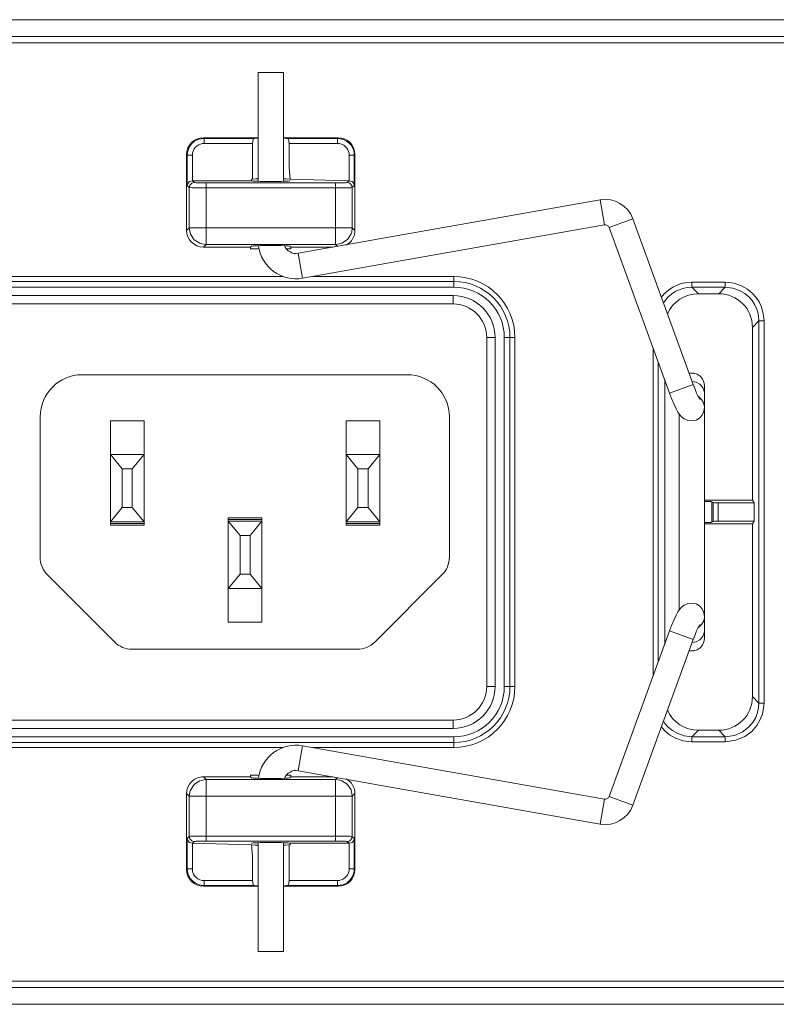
# Model space of a CAD drawing. Header units: millimetres. Extents: x 3925 to 5043, y -86 to 778.
# Tile 59 of 256: x 4268 to 4279, y 5 to 19. Entities that reach past the tile are written whole.
import ezdxf

# ---------------------------------------------------------------- set-up
doc = ezdxf.new("R2010")
doc.units = ezdxf.units.MM
doc.header["$LTSCALE"] = 46.255
for name, color, linetype in [('11-AC_INLET_DXF_CONTINUOUS_LINE', 7, 'CONTINUOUS'), ('H30-POWER-CODXF_CONTINUOUS_LINE', 7, 'CONTINUOUS'), ('H30K-REAR-CODXF_CONTINUOUS_LINE', 7, 'CONTINUOUS')]:
    doc.layers.add(name, color=color, linetype=linetype)

msp = doc.modelspace()

# ---------------------------------------------------------------- linework, layer by layer
at = {"layer": '11-AC_INLET_DXF_CONTINUOUS_LINE', "color": 7, "linetype": 'Continuous', "lineweight": 0}
for p, q in [((4264.0276, 15.2311), (4274.4776, 15.2311)), ((4274.4776, 15.1061), (4274.4776, 15.2311)), ((4264.0276, 15.1061), (4274.4776, 15.1061)), ((4274.9776, 9.4311), (4274.9776, 14.6061)), ((4275.1026, 14.6061), (4274.9776, 14.6061)), ((4275.1026, 9.4311), (4275.1026, 14.6061)), ((4268.9726, 14.0561), (4273.7976, 14.0561)), ((4268.3476, 11.3489), (4268.3476, 13.4311)), ((4269.3901, 11.8218), (4269.3901, 13.3718)), ((4269.8901, 13.3718), (4269.3901, 13.3718)), ((4269.8901, 11.8218), (4269.8901, 13.3718)), ((4272.8901, 11.8218), (4272.8901, 13.3718)), ((4273.3901, 13.3718), (4272.8901, 13.3718)), ((4273.3901, 11.8218), (4273.3901, 13.3718)), ((4274.4226, 13.4311), (4274.4226, 11.3489)), ((4269.5651, 12.6593), (4269.3901, 12.8718)), ((4269.8901, 12.8718), (4269.3901, 12.8718)), ((4269.8901, 12.8718), (4269.7151, 12.6593)), ((4273.0651, 12.6593), (4272.8901, 12.8718)), ((4273.3901, 12.8718), (4272.8901, 12.8718)), ((4273.3901, 12.8718), (4273.2151, 12.6593)), ((4269.5651, 12.0843), (4269.5651, 12.6593)), ((4269.5651, 12.6593), (4269.7151, 12.6593)), ((4269.7151, 12.6593), (4269.7151, 12.0843)), ((4273.0651, 12.0843), (4273.0651, 12.6593)), ((4273.0651, 12.6593), (4273.2151, 12.6593)), ((4273.2151, 12.6593), (4273.2151, 12.0843)), ((4269.5651, 12.0843), (4269.3901, 11.8718)), ((4269.7151, 12.0843), (4269.5651, 12.0843)), ((4269.7151, 12.0843), (4269.8901, 11.8718)), ((4273.0651, 12.0843), (4272.8901, 11.8718)), ((4273.2151, 12.0843), (4273.0651, 12.0843)), ((4273.2151, 12.0843), (4273.3901, 11.8718)), ((4269.3901, 11.8718), (4269.8901, 11.8718)), ((4269.3901, 11.8468), (4269.8901, 11.8468)), ((4271.1401, 10.3843), (4271.1401, 11.9343)), ((4271.6401, 11.9343), (4271.1401, 11.9343)), ((4271.6401, 11.9093), (4271.1401, 11.9093)), ((4271.3151, 11.6718), (4271.1401, 11.8843)), ((4271.6401, 11.8843), (4271.1401, 11.8843)), ((4271.4651, 11.6718), (4271.6401, 11.8843)), ((4271.6401, 10.3843), (4271.6401, 11.9343)), ((4272.8901, 11.8718), (4273.3901, 11.8718)), ((4272.8901, 11.8468), (4273.3901, 11.8468)), ((4269.3901, 11.8218), (4269.8901, 11.8218)), ((4272.8901, 11.8218), (4273.3901, 11.8218)), ((4271.3151, 11.0968), (4271.3151, 11.6718)), ((4271.3151, 11.6718), (4271.4651, 11.6718)), ((4271.4651, 11.6718), (4271.4651, 11.0968)), ((4268.4574, 11.0837), (4269.4503, 10.0909)), ((4271.1401, 10.8843), (4271.3151, 11.0968)), ((4271.4651, 11.0968), (4271.3151, 11.0968)), ((4271.4651, 11.0968), (4271.6401, 10.8843)), ((4273.3199, 10.0909), (4274.3128, 11.0837)), ((4271.1401, 10.8843), (4271.6401, 10.8843)), ((4271.1401, 10.3843), (4271.6401, 10.3843)), ((4273.0548, 9.9811), (4269.7154, 9.9811)), ((4275.1026, 9.4311), (4274.9776, 9.4311)), ((4264.0276, 8.9311), (4274.4776, 8.9311)), ((4274.4776, 8.9311), (4274.4776, 8.8061)), ((4274.4776, 8.8061), (4264.0276, 8.8061))]:
    msp.add_line(p, q, dxfattribs=at)
for centre, radius, start, end in [((4274.4776, 14.6061), 0.625, 0, 90), ((4274.4776, 14.6061), 0.5, 0, 90), ((4268.9726, 13.4311), 0.625, 90, 180), ((4273.7976, 13.4311), 0.625, 0, 90), ((4268.7226, 11.3489), 0.375, 180, 225), ((4274.0476, 11.3489), 0.375, 315, 360), ((4269.7154, 10.3561), 0.375, 225, 270), ((4273.0548, 10.3561), 0.375, 270, 315), ((4274.4776, 9.4311), 0.625, 270, 0), ((4274.4776, 9.4311), 0.5, 270, 360)]:
    msp.add_arc(centre, radius, start, end, dxfattribs=at)
at = {"layer": 'H30-POWER-CODXF_CONTINUOUS_LINE', "color": 7, "linetype": 'Continuous', "lineweight": 0}
for p, q in [((4271.5843, 18.5423), (4271.5843, 16.9268)), ((4271.9593, 18.5423), (4271.5843, 18.5423)), ((4271.9593, 18.5423), (4271.9593, 16.9268)), ((4272.1795, 15.8576), (4276.6608, 16.6494)), ((4276.6608, 16.6494), (4276.7261, 16.2801)), ((4277.148, 16.3684), (4276.7957, 16.24)), ((4277.148, 16.3684), (4278.0428, 13.9127)), ((4272.2447, 15.4883), (4276.7261, 16.2801)), ((4276.7957, 16.24), (4277.6904, 13.7844)), ((4272.1795, 15.8576), (4272.2447, 15.4883)), ((4278.0428, 13.9127), (4277.6904, 13.7844)), ((4278.0859, 13.9459), (4278.0271, 13.9558)), ((4278.2093, 10.1436), (4278.2093, 13.8936)), ((4278.1218, 13.7253), (4278.1303, 13.7213)), ((4277.8343, 13.475), (4277.8343, 10.5622)), ((4276.7957, 7.7972), (4277.6904, 10.2528)), ((4277.6904, 10.2528), (4278.0428, 10.1244)), ((4278.1302, 10.3158), (4278.1218, 10.3119)), ((4277.148, 7.6688), (4278.0428, 10.1244)), ((4278.0859, 10.0913), (4278.0271, 10.0813)), ((4272.2447, 8.5488), (4272.1795, 8.1796)), ((4272.2447, 8.5488), (4276.7261, 7.757)), ((4272.1795, 8.1796), (4276.6608, 7.3878)), ((4276.7261, 7.757), (4276.6608, 7.3878)), ((4276.7957, 7.7972), (4277.148, 7.6688)), ((4271.5843, 5.4949), (4271.5843, 7.1104)), ((4271.9593, 5.4949), (4271.9593, 7.1104)), ((4271.5843, 5.4949), (4271.9593, 5.4949))]:
    msp.add_line(p, q, dxfattribs=at)
for points in [[(4278.0218, 14.0811), (4277.994, 14.0789), (4277.9834, 14.0757)], [(4278.2093, 13.8936), (4278.2019, 13.9452), (4278.1806, 13.9931), (4278.1467, 14.0335), (4278.1023, 14.0627), (4278.0514, 14.0786), (4278.0218, 14.0811)], [(4278.1419, 13.6884), (4278.1432, 13.6867), (4278.1393, 13.6928), (4278.1293, 13.7105), (4278.1141, 13.7404), (4278.0943, 13.7836), (4278.0702, 13.841), (4278.0428, 13.9127)], [(4278.2093, 13.7805), (4278.2064, 13.8111), (4278.1841, 13.8685), (4278.1423, 13.9155), (4278.0859, 13.9459)], [(4278.0798, 13.3808), (4278.0276, 13.3696), (4277.9634, 13.3758), (4277.9084, 13.3999), (4277.871, 13.4297), (4277.8427, 13.4624), (4277.8174, 13.5004), (4277.7909, 13.5483), (4277.7604, 13.6117), (4277.7252, 13.694), (4277.6904, 13.7844)], [(4278.1303, 13.7213), (4278.1681, 13.6878), (4278.1931, 13.6493), (4278.2072, 13.6044), (4278.2093, 13.5776)], [(4278.2093, 13.5776), (4278.2064, 13.5385), (4278.1953, 13.4959), (4278.1718, 13.4514), (4278.1357, 13.4126), (4278.087, 13.3836), (4278.0798, 13.3808)], [(4278.0798, 10.6564), (4278.0276, 10.6675), (4277.9634, 10.6614), (4277.9084, 10.6372), (4277.871, 10.6075), (4277.8427, 10.5748), (4277.8174, 10.5368), (4277.7909, 10.4889), (4277.7604, 10.4255), (4277.7252, 10.3432), (4277.6904, 10.2528)], [(4278.2093, 10.4596), (4278.2064, 10.4987), (4278.1953, 10.5412), (4278.1718, 10.5857), (4278.1357, 10.6246), (4278.087, 10.6536), (4278.0798, 10.6564)], [(4278.2093, 10.4596), (4278.2093, 10.4541), (4278.1987, 10.401), (4278.1715, 10.3534), (4278.1302, 10.3158)], [(4278.1419, 10.3487), (4278.1432, 10.3504), (4278.1393, 10.3443), (4278.1293, 10.3266), (4278.1141, 10.2967), (4278.0943, 10.2536), (4278.0702, 10.1962), (4278.0428, 10.1244)], [(4278.2093, 10.2567), (4278.2064, 10.2261), (4278.1841, 10.1686)], [(4278.0218, 9.9561), (4278.0514, 9.9585), (4278.1023, 9.9745), (4278.1467, 10.0037), (4278.1806, 10.044), (4278.2019, 10.092), (4278.2093, 10.1436)], [(4278.1841, 10.1686), (4278.1423, 10.1217), (4278.0859, 10.0913)], [(4277.9834, 9.9615), (4277.994, 9.9582), (4278.0218, 9.9561)]]:
    msp.add_lwpolyline(points, dxfattribs=at)
for centre, radius, start, end in [((4276.737, 16.2186), 0.4375, 20.02, 100.02), ((4276.737, 16.2186), 0.0625, 20.02, 100.02), ((4272.1468, 16.0423), 0.5625, 187.35732, 280.02), ((4272.1468, 16.0423), 0.1875, 202.98277, 280.02), ((4272.1468, 7.9949), 0.5625, 79.98, 172.64268), ((4272.1468, 7.9949), 0.1875, 79.98, 157.01723), ((4276.737, 7.8186), 0.0625, 259.98, 339.98), ((4276.737, 7.8186), 0.4375, 259.98, 339.98)]:
    msp.add_arc(centre, radius, start, end, dxfattribs=at)
at = {"layer": 'H30K-REAR-CODXF_CONTINUOUS_LINE', "color": 7, "linetype": 'Continuous', "lineweight": 0}
for p, q in [((4263.4338, 19.3251), (4312.0588, 19.3251)), ((4312.0588, 19.0769), (4263.4338, 19.0769)), ((4263.4338, 18.9811), (4312.0588, 18.9811)), ((4270.7823, 17.563), (4270.7717, 17.5736)), ((4271.5843, 17.5736), (4270.7717, 17.5736)), ((4270.7823, 17.563), (4270.7823, 17.4881)), ((4270.7823, 17.563), (4271.5256, 17.563)), ((4272.772, 17.5736), (4271.9593, 17.5736)), ((4272.0181, 17.563), (4272.7614, 17.563)), ((4272.7614, 17.563), (4272.772, 17.5736)), ((4272.7614, 17.563), (4272.7614, 17.4881)), ((4270.7823, 17.4881), (4271.5014, 17.4881)), ((4271.5014, 16.9599), (4271.5014, 17.4881)), ((4272.0423, 17.4881), (4272.7614, 17.4881)), ((4270.5218, 17.3237), (4270.5218, 16.1984)), ((4270.5324, 17.3132), (4270.5218, 17.3237)), ((4270.5324, 16.8631), (4270.5324, 17.3132)), ((4270.5324, 17.3132), (4270.6074, 17.3132)), ((4270.6074, 16.9355), (4270.6074, 17.3132)), ((4272.9363, 17.3132), (4272.9363, 16.9355)), ((4273.0113, 17.3132), (4272.9363, 17.3132)), ((4273.0113, 17.3132), (4273.0218, 17.3237)), ((4273.0113, 17.3132), (4273.0113, 16.8631)), ((4273.0218, 16.1984), (4273.0218, 17.3237)), ((4271.4855, 16.9599), (4271.4855, 16.9355)), ((4271.5014, 16.9599), (4271.4855, 16.9599)), ((4272.0015, 16.9635), (4271.9593, 16.9649)), ((4272.0582, 16.9599), (4272.0015, 16.9635)), ((4272.0582, 16.9599), (4272.9363, 16.9355)), ((4270.5614, 16.834), (4270.5324, 16.8631)), ((4270.5614, 16.834), (4270.5614, 16.238)), ((4270.6074, 16.9355), (4271.4855, 16.9355)), ((4270.6364, 16.909), (4270.6099, 16.9355)), ((4270.8113, 15.9882), (4270.8113, 16.9031)), ((4271.4855, 16.9355), (4271.4872, 16.9337)), ((4272.0564, 16.9337), (4272.0582, 16.9355)), ((4272.7324, 15.9882), (4272.7324, 16.9031)), ((4272.9338, 16.9355), (4272.9073, 16.909)), ((4273.0113, 16.8631), (4272.9823, 16.834)), ((4272.9823, 16.238), (4272.9823, 16.834)), ((4270.5614, 16.238), (4270.5218, 16.1984)), ((4270.5614, 16.238), (4270.5616, 16.2293)), ((4270.5614, 16.238), (4272.9823, 16.238)), ((4270.5616, 16.2293), (4270.5808, 16.1418)), ((4272.9737, 16.1734), (4272.9823, 16.238)), ((4272.9823, 16.238), (4273.0218, 16.1984)), ((4270.7467, 15.9968), (4270.8113, 15.9882)), ((4270.8113, 15.9882), (4270.7717, 15.9486)), ((4270.7717, 15.9486), (4271.4724, 15.9486)), ((4270.8113, 15.9882), (4272.7324, 15.9882)), ((4271.4724, 15.9486), (4271.4872, 15.9634)), ((4271.4724, 15.9241), (4271.4724, 15.9486)), ((4272.0713, 15.9486), (4272.0564, 15.9634)), ((4272.0713, 15.9241), (4272.0713, 15.9486)), ((4272.0713, 15.9486), (4272.6943, 15.9486)), ((4272.7324, 15.9882), (4272.7411, 15.9883)), ((4272.7324, 15.9882), (4272.7603, 15.9602)), ((4272.7411, 15.9883), (4272.8286, 16.0075)), ((4271.5843, 15.9241), (4271.4724, 15.9241)), ((4272.0713, 15.9241), (4272.0018, 15.9241)), ((4264.0388, 15.5145), (4271.9563, 15.5145)), ((4272.393, 15.5145), (4274.4888, 15.5145)), ((4274.4888, 15.5145), (4274.4888, 15.3561)), ((4264.0388, 15.4401), (4274.4888, 15.4401)), ((4274.4888, 15.3561), (4264.0388, 15.3561)), ((4278.0231, 15.4291), (4278.0231, 15.3542)), ((4278.0231, 15.4291), (4278.5196, 15.4291)), ((4278.1194, 15.2579), (4278.0231, 15.3542)), ((4278.0231, 15.3542), (4278.5196, 15.3542)), ((4278.4233, 15.2579), (4278.5196, 15.3542)), ((4278.5196, 15.4291), (4278.5196, 15.3542)), ((4278.4233, 15.2579), (4278.1194, 15.2579)), ((4278.9231, 14.7581), (4279.0194, 14.8543)), ((4279.0194, 14.8543), (4279.0194, 9.1828)), ((4279.0944, 14.8543), (4279.0194, 14.8543)), ((4279.0944, 14.8543), (4279.0944, 9.1828)), ((4278.9231, 12.1919), (4278.9231, 14.7581)), ((4275.2388, 9.4311), (4275.2388, 14.6061)), ((4275.3973, 14.6061), (4275.2388, 14.6061)), ((4275.3228, 14.6061), (4275.3228, 9.4311)), ((4275.3973, 14.6061), (4275.3973, 9.4311)), ((4277.4483, 9.5883), (4277.4483, 14.4489)), ((4277.5233, 9.794), (4277.5233, 14.2431)), ((4277.6195, 10.0583), (4277.6195, 13.9789)), ((4278.9231, 12.1919), (4278.2093, 12.1919)), ((4278.321, 12.1705), (4278.321, 11.8667)), ((4278.3389, 12.1586), (4278.321, 12.1705)), ((4278.3389, 12.1586), (4278.3389, 11.8786)), ((4278.4138, 12.1561), (4278.4138, 11.8811)), ((4278.95, 12.1561), (4278.4138, 12.1561)), ((4278.9231, 12.1919), (4278.95, 12.1561)), ((4278.95, 11.8811), (4278.95, 12.1561)), ((4278.9231, 11.8453), (4278.2093, 11.8453)), ((4278.3389, 11.8786), (4278.321, 11.8667)), ((4278.4138, 11.8811), (4278.95, 11.8811)), ((4278.9231, 11.8453), (4278.95, 11.8811)), ((4278.9231, 9.2791), (4278.9231, 11.8453)), ((4275.3973, 9.4311), (4275.2388, 9.4311)), ((4279.0194, 9.1828), (4278.9231, 9.2791)), ((4279.0944, 9.1828), (4279.0194, 9.1828)), ((4278.1194, 8.7793), (4278.0231, 8.683)), ((4278.1194, 8.7793), (4278.4233, 8.7793)), ((4278.5196, 8.683), (4278.4233, 8.7793)), ((4264.0388, 8.6811), (4274.4888, 8.6811)), ((4274.4888, 8.5226), (4274.4888, 8.6811)), ((4278.0231, 8.608), (4278.0231, 8.683)), ((4278.5196, 8.683), (4278.0231, 8.683)), ((4278.5196, 8.608), (4278.5196, 8.683)), ((4274.4888, 8.5971), (4264.0388, 8.5971)), ((4271.9563, 8.5226), (4264.0388, 8.5226)), ((4274.4888, 8.5226), (4272.393, 8.5226)), ((4278.5196, 8.608), (4278.0231, 8.608)), ((4270.8026, 8.0488), (4270.7151, 8.0296)), ((4270.8113, 8.049), (4270.7717, 8.0886)), ((4271.4724, 8.0886), (4270.7717, 8.0886)), ((4270.8113, 8.049), (4270.8026, 8.0488)), ((4270.8113, 7.1341), (4270.8113, 8.049)), ((4272.7324, 8.049), (4270.8113, 8.049)), ((4271.4724, 8.113), (4271.4724, 8.0886)), ((4271.4724, 8.113), (4271.5843, 8.113)), ((4271.4724, 8.0886), (4271.4872, 8.0737)), ((4272.0018, 8.113), (4272.0713, 8.113)), ((4272.0713, 8.0886), (4272.0564, 8.0737)), ((4272.0713, 8.113), (4272.0713, 8.0886)), ((4272.6943, 8.0886), (4272.0713, 8.0886)), ((4272.7324, 8.049), (4272.7604, 8.077)), ((4272.7324, 7.1341), (4272.7324, 8.049)), ((4272.797, 8.0404), (4272.7324, 8.049)), ((4272.9821, 7.8079), (4272.9629, 7.8953)), ((4270.5218, 7.8387), (4270.5218, 6.7134)), ((4270.5614, 7.7991), (4270.5218, 7.8387)), ((4270.57, 7.8638), (4270.5614, 7.7991)), ((4270.5614, 7.7991), (4270.5614, 7.2031)), ((4270.5614, 7.7991), (4272.9823, 7.7991)), ((4272.9823, 7.7991), (4272.9821, 7.8079)), ((4272.9823, 7.7991), (4273.0218, 7.8387)), ((4272.9823, 7.2031), (4272.9823, 7.7991)), ((4273.0218, 6.7134), (4273.0218, 7.8387)), ((4270.5324, 7.1741), (4270.5614, 7.2031)), ((4270.5324, 6.724), (4270.5324, 7.1741)), ((4272.9823, 7.2031), (4273.0113, 7.1741)), ((4273.0113, 7.1741), (4273.0113, 6.724)), ((4270.6074, 6.724), (4270.6074, 7.1017)), ((4271.4855, 7.0772), (4270.6074, 7.1017)), ((4270.6099, 7.1017), (4270.6364, 7.1282)), ((4271.4872, 7.1034), (4271.4855, 7.1017)), ((4271.9889, 7.0731), (4271.9593, 7.0723)), ((4272.0423, 7.0772), (4271.9889, 7.0731)), ((4272.0423, 6.5491), (4272.0423, 7.0772)), ((4272.0423, 7.0772), (4272.0582, 7.0772)), ((4272.0582, 7.1017), (4272.0564, 7.1034)), ((4272.0582, 7.0772), (4272.0582, 7.1017)), ((4272.9363, 7.1017), (4272.0582, 7.1017)), ((4272.9073, 7.1282), (4272.9338, 7.1017)), ((4272.9363, 7.1017), (4272.9363, 6.724)), ((4270.5324, 6.724), (4270.5218, 6.7134)), ((4270.5324, 6.724), (4270.6074, 6.724)), ((4273.0113, 6.724), (4272.9363, 6.724)), ((4273.0113, 6.724), (4273.0218, 6.7134)), ((4270.7823, 6.4742), (4270.7717, 6.4636)), ((4270.7717, 6.4636), (4271.5843, 6.4636)), ((4270.7823, 6.4742), (4270.7823, 6.5491)), ((4271.5014, 6.5491), (4270.7823, 6.5491)), ((4271.5256, 6.4742), (4270.7823, 6.4742)), ((4271.9593, 6.4636), (4272.772, 6.4636)), ((4272.7614, 6.4742), (4272.0181, 6.4742)), ((4272.7614, 6.5491), (4272.0423, 6.5491)), ((4272.7614, 6.4742), (4272.7614, 6.5491)), ((4272.7614, 6.4742), (4272.772, 6.4636)), ((4263.4338, 5.0561), (4312.0588, 5.0561)), ((4263.4338, 4.9603), (4312.0588, 4.9603)), ((4312.0588, 4.7121), (4263.4338, 4.7121))]:
    msp.add_line(p, q, dxfattribs=at)
for points in [[(4270.5324, 17.3132), (4270.5361, 17.3561), (4270.5487, 17.4017), (4270.5715, 17.4473), (4270.6019, 17.486), (4270.635, 17.515), (4270.6682, 17.5354), (4270.7023, 17.5498), (4270.7394, 17.5593), (4270.7823, 17.563)], [(4271.5256, 17.563), (4271.5106, 17.5521), (4271.5034, 17.5246), (4271.5014, 17.4881)], [(4272.0423, 17.4881), (4272.0403, 17.5246), (4272.0331, 17.5521), (4272.0181, 17.563)], [(4272.7614, 17.563), (4272.8043, 17.5593), (4272.85, 17.5468), (4272.8956, 17.5239), (4272.9343, 17.4935), (4272.9632, 17.4605), (4272.9837, 17.4273), (4272.9981, 17.3932), (4273.0076, 17.356), (4273.0113, 17.3132)], [(4270.6074, 17.3132), (4270.61, 17.3432), (4270.6187, 17.3752), (4270.6347, 17.4071), (4270.656, 17.4342), (4270.6791, 17.4544), (4270.7024, 17.4688), (4270.7262, 17.4789), (4270.7523, 17.4855), (4270.7823, 17.4881)], [(4272.0423, 17.4881), (4272.0423, 17.1305), (4272.0582, 16.9599)], [(4272.7614, 17.4881), (4272.7915, 17.4855), (4272.8234, 17.4767), (4272.8553, 17.4607), (4272.8825, 17.4395), (4272.9027, 17.4163), (4272.917, 17.3931), (4272.9271, 17.3692), (4272.9337, 17.3432), (4272.9363, 17.3132)], [(4271.5843, 16.9649), (4271.5548, 16.9641), (4271.5014, 16.9599)], [(4270.6099, 16.9355), (4270.566, 16.9221), (4270.5409, 16.8944), (4270.5324, 16.8631)], [(4270.5614, 16.834), (4270.5715, 16.8715), (4270.5989, 16.8989), (4270.6364, 16.909)], [(4272.7324, 16.8281), (4270.7715, 16.8282), (4270.7293, 16.8285), (4270.6855, 16.829), (4270.6424, 16.8297), (4270.6037, 16.8308), (4270.5746, 16.8323), (4270.5614, 16.834)], [(4272.7324, 16.9031), (4270.7834, 16.9032), (4270.7539, 16.9034), (4270.7232, 16.9039), (4270.693, 16.9047), (4270.666, 16.9058), (4270.6456, 16.9072), (4270.6364, 16.909)], [(4272.9073, 16.909), (4272.904, 16.908), (4272.8955, 16.907), (4272.8804, 16.9059), (4272.8573, 16.9049), (4272.8249, 16.904), (4272.783, 16.9034), (4272.7324, 16.9031)], [(4272.9823, 16.834), (4272.9775, 16.8331), (4272.9655, 16.832), (4272.9439, 16.831), (4272.9108, 16.83), (4272.8645, 16.8291), (4272.8046, 16.8284), (4272.7324, 16.8281)], [(4272.9823, 16.834), (4272.9722, 16.8715), (4272.9448, 16.8989), (4272.9073, 16.909)], [(4273.0113, 16.8631), (4273.0028, 16.8944), (4272.9777, 16.9221), (4272.9338, 16.9355)], [(4270.5808, 16.1418), (4270.6366, 16.0596), (4270.7178, 16.0064), (4270.7467, 15.9968)], [(4272.8286, 16.0075), (4272.9108, 16.0634), (4272.964, 16.1446), (4272.9737, 16.1734)], [(4277.5712, 15.207), (4277.6139, 15.2581), (4277.677, 15.3133), (4277.7405, 15.3549), (4277.8048, 15.3861), (4277.8716, 15.4088), (4277.9434, 15.4236), (4278.0231, 15.4291)], [(4277.6024, 15.1213), (4277.6147, 15.1427), (4277.6673, 15.2054), (4277.7221, 15.2535), (4277.7773, 15.2896), (4277.8332, 15.3167), (4277.8913, 15.3365), (4277.9538, 15.3494), (4278.0231, 15.3542)], [(4278.5196, 15.4291), (4278.6496, 15.4143), (4278.7603, 15.3764), (4278.8512, 15.3239), (4278.9233, 15.2635), (4278.9786, 15.2004), (4279.0202, 15.137), (4279.0514, 15.0727), (4279.0741, 15.0058), (4279.0889, 14.934), (4279.0944, 14.8543)], [(4278.5196, 15.3542), (4278.6327, 15.3412), (4278.7289, 15.3083), (4278.8079, 15.2627), (4278.8707, 15.2102), (4278.9187, 15.1553), (4278.9549, 15.1001), (4278.982, 15.0442), (4279.0018, 14.9861), (4279.0146, 14.9236), (4279.0194, 14.8543)], [(4279.0194, 9.1828), (4279.015, 9.116), (4279, 9.0446), (4278.9717, 8.9695), (4278.9266, 8.8926), (4278.8613, 8.8179), (4278.7722, 8.7515), (4278.6578, 8.7024), (4278.5196, 8.683)], [(4279.0944, 9.1828), (4279.0892, 9.1059), (4279.072, 9.0239), (4279.0395, 8.9375), (4278.9877, 8.8491), (4278.9125, 8.7632), (4278.8101, 8.6868), (4278.6785, 8.6304), (4278.5196, 8.608)], [(4278.0231, 8.683), (4277.91, 8.6959), (4277.8138, 8.7289), (4277.7347, 8.7745), (4277.672, 8.827), (4277.624, 8.8818), (4277.6021, 8.9152)], [(4278.0231, 8.608), (4277.8931, 8.6229), (4277.7824, 8.6608), (4277.6915, 8.7133), (4277.6193, 8.7736), (4277.5708, 8.8291)], [(4272.9629, 7.8953), (4272.9071, 7.9776), (4272.8259, 8.0307), (4272.797, 8.0404)], [(4270.7151, 8.0296), (4270.6329, 7.9738), (4270.5797, 7.8926), (4270.57, 7.8638)], [(4270.5324, 7.1741), (4270.5409, 7.1428), (4270.566, 7.1151), (4270.6099, 7.1017)], [(4270.5614, 7.2031), (4270.5662, 7.2041), (4270.5782, 7.2051), (4270.5998, 7.2062), (4270.6329, 7.2072), (4270.6792, 7.2081), (4270.739, 7.2088), (4270.8113, 7.209)], [(4270.5614, 7.2031), (4270.5715, 7.1657), (4270.5989, 7.1382), (4270.6364, 7.1282)], [(4270.8113, 7.209), (4272.7722, 7.2089), (4272.8144, 7.2087), (4272.8582, 7.2082), (4272.9013, 7.2074), (4272.94, 7.2063), (4272.9691, 7.2049), (4272.9823, 7.2031)], [(4272.9823, 7.2031), (4272.9722, 7.1657), (4272.9448, 7.1382), (4272.9073, 7.1282)], [(4272.9338, 7.1017), (4272.9777, 7.1151), (4273.0028, 7.1428), (4273.0113, 7.1741)], [(4270.6364, 7.1282), (4270.6397, 7.1292), (4270.6482, 7.1302), (4270.6633, 7.1312), (4270.6864, 7.1322), (4270.7188, 7.1332), (4270.7607, 7.1338), (4270.8113, 7.1341)], [(4270.8113, 7.1341), (4272.7603, 7.134), (4272.7898, 7.1337), (4272.8205, 7.1332), (4272.8506, 7.1325), (4272.8777, 7.1314), (4272.8981, 7.1299), (4272.9073, 7.1282)], [(4271.5014, 6.5491), (4271.5014, 6.9067), (4271.4855, 7.0772)], [(4271.5843, 7.0723), (4271.5422, 7.0737), (4271.4855, 7.0772)], [(4270.7823, 6.4742), (4270.7394, 6.4779), (4270.6937, 6.4904), (4270.6481, 6.5132), (4270.6094, 6.5436), (4270.5805, 6.5767), (4270.56, 6.6099), (4270.5456, 6.644), (4270.5361, 6.6812), (4270.5324, 6.724)], [(4270.7823, 6.5491), (4270.7522, 6.5517), (4270.7203, 6.5605), (4270.6884, 6.5764), (4270.6612, 6.5977), (4270.641, 6.6209), (4270.6267, 6.6441), (4270.6166, 6.668), (4270.61, 6.694), (4270.6074, 6.724)], [(4272.9363, 6.724), (4272.9337, 6.694), (4272.925, 6.662), (4272.909, 6.6301), (4272.8877, 6.603), (4272.8646, 6.5827), (4272.8413, 6.5684), (4272.8175, 6.5583), (4272.7914, 6.5517), (4272.7614, 6.5491)], [(4273.0113, 6.724), (4273.0076, 6.6811), (4272.995, 6.6354), (4272.9722, 6.5899), (4272.9418, 6.5511), (4272.9087, 6.5222), (4272.8755, 6.5018), (4272.8414, 6.4873), (4272.8043, 6.4779), (4272.7614, 6.4742)], [(4271.5014, 6.5491), (4271.5034, 6.5125), (4271.5106, 6.4851), (4271.5256, 6.4742)], [(4272.0181, 6.4742), (4272.0331, 6.4851), (4272.0403, 6.5125), (4272.0423, 6.5491)]]:
    msp.add_lwpolyline(points, dxfattribs=at)
for centre, radius, start, end in [((4274.4888, 14.6061), 0.9084, 0, 90), ((4274.4888, 14.6061), 0.834, 0, 90), ((4274.4888, 14.6061), 0.75, 0, 90), ((4274.4888, 9.4311), 0.9084, 270, 0), ((4274.4888, 9.4311), 0.834, 270, 0), ((4274.4888, 9.4311), 0.75, 270, 0)]:
    msp.add_arc(centre, radius, start, end, dxfattribs=at)
for centre, major_axis, ratio, start_param, end_param in [((4270.772, 17.3234), (0.177, -0.177), 0.9987828, 2.3568035, 3.9263818), ((4271.7718, 17.5587), (0.275, 0), 0.0349208, 2.3370568, 2.6803878), ((4271.7718, 17.5587), (0.275, 0), 0.0349208, 0.4612049, 0.8045358), ((4272.7717, 17.3234), (0.177, 0.177), 0.9987828, -0.7847892, 0.7847892), ((4271.7718, 16.9341), (0.2848, 0), 0.0349208, -3.1066861, -0.0349066), ((4270.772, 16.1987), (0.177, 0.177), 0.9987828, 2.3568035, 3.9263818), ((4272.7717, 16.1987), (0.177, -0.177), 0.9987828, -0.2789219, 0.7847892), ((4271.7718, 15.9631), (0.2848, 0), 0.0349208, 0.0349066, 3.1066861), ((4278.1197, 14.7577), (0.3538, -0.3538), 0.999315, 2.3565371, 3.5169837), ((4278.423, 14.7577), (-0.3538, -0.3538), 0.999315, 2.3565371, 3.9266482), ((4278.0963, 12.1701), (0.225, 0), 0.0349208, 0.0523599, 1.0337894), ((4278.4138, 12.1587), (0.075, 0), 0.0349208, -3.0892328, -1.5707963), ((4278.0963, 11.8671), (0.225, 0), 0.0349208, -1.0337894, -0.0523599), ((4278.4138, 11.8785), (0.075, 0), 0.0349208, 1.5707963, 3.0892328), ((4278.423, 9.2795), (0.3538, -0.3538), 0.999315, -0.7850555, 0.7850555), ((4278.1197, 9.2795), (0.3538, 0.3538), 0.999315, 2.7662017, 3.9266482), ((4270.772, 7.8384), (-0.177, 0.177), 0.9987828, -0.3923248, 0.7847892), ((4270.772, 7.8384), (0.177, -0.177), 0.9987828, 2.3568035, 2.7492678), ((4271.7718, 8.0741), (0.2848, 0), 0.0349208, -3.1066861, -0.0349066), ((4272.7717, 7.8384), (0.177, 0.177), 0.9987828, -0.7847892, 0.2789218), ((4271.7718, 7.1031), (0.2848, 0), 0.0349208, 0.0349066, 3.1066861), ((4270.772, 6.7137), (0.177, 0.177), 0.9987828, 2.3568035, 3.9263818), ((4272.7717, 6.7137), (0.177, -0.177), 0.9987828, -0.7847892, 0.7847892), ((4271.7718, 6.4784), (0.275, 0), 0.0349208, -2.6803878, -2.3370568), ((4271.7718, 6.4784), (0.275, 0), 0.0349208, -0.8045358, -0.4612049)]:
    msp.add_ellipse(centre, major_axis=major_axis, ratio=ratio, start_param=start_param, end_param=end_param, dxfattribs=at)

doc.saveas('drawing.dxf')
